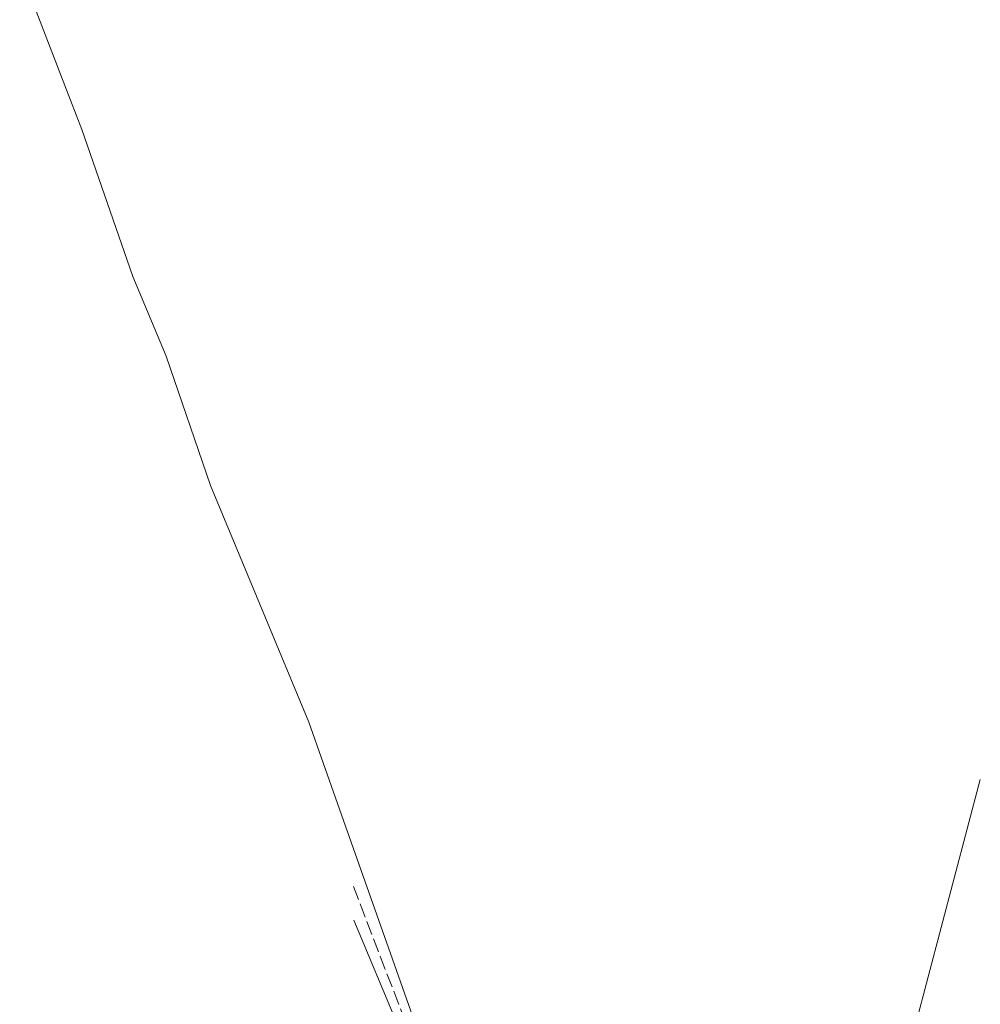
# Model space of a CAD drawing. Header units: metres. Extents: x 6508568 to 6510700, y 5686621 to 5687515.
# Tile 7 of 25: x 6508686 to 6508788, y 5687012 to 5687117. Entities that reach past the tile are written whole.
import ezdxf

# ---------------------------------------------------------------- set-up
doc = ezdxf.new("R2010")
doc.units = ezdxf.units.M
for name, pattern in [('1_SUEP_A', [0]), ('1_SUEP_C', [12, 12]), ('1_SUKP', [0]), ('1_SUWP', [0]), ('KOC', [2, 1.5, -0.5])]:
    doc.linetypes.add(name, pattern=pattern)
for name, color, linetype, lineweight, true_color in [('SDRPK_L_2', 7, 'KOC', 18, 0x000000), ('SUEP_L_0', 1, '1_SUEP_A', 18, 0xff0000), ('SUKP_L_0', 34, '1_SUKP', 18, 0x803300), ('SUWP_L_0', 5, '1_SUWP', 18, 0x0000ff)]:
    doc.layers.add(name, color=color, linetype=linetype, lineweight=lineweight, true_color=true_color)

msp = doc.modelspace()

# ---------------------------------------------------------------- linework, layer by layer
at = {"layer": 'SDRPK_L_2', "linetype": 'KOC'}
msp.add_line((6508721.44, 5687024.14), (6508736.94, 5686983.86), dxfattribs=at)
at = {"layer": 'SUEP_L_0', "linetype": '1_SUEP_C'}
msp.add_line((6508771.4, 5686971.11), (6508788.45, 5687035.57), dxfattribs=at)
at = {"layer": 'SUKP_L_0', "linetype": '1_SUKP'}
for p, q in [((6508685.77, 5687122.23), (6508690, 5687111.29)), ((6508690, 5687111.29), (6508692.42, 5687105.04)), ((6508692.42, 5687105.04), (6508697.86, 5687089.32)), ((6508697.86, 5687089.32), (6508701.42, 5687080.79)), ((6508701.42, 5687080.79), (6508706.18, 5687067)), ((6508706.18, 5687067), (6508710.13, 5687057.48)), ((6508710.13, 5687057.48), (6508716.68, 5687041.7)), ((6508716.68, 5687041.7), (6508719.75, 5687032.99)), ((6508719.75, 5687032.99), (6508728.86, 5687007.2))]:
    msp.add_line(p, q, dxfattribs=at)
at = {"layer": 'SUWP_L_0', "linetype": '1_SUWP'}
msp.add_line((6508731.63, 5686996.33), (6508721.5, 5687020.52), dxfattribs=at)

doc.saveas('drawing.dxf')
